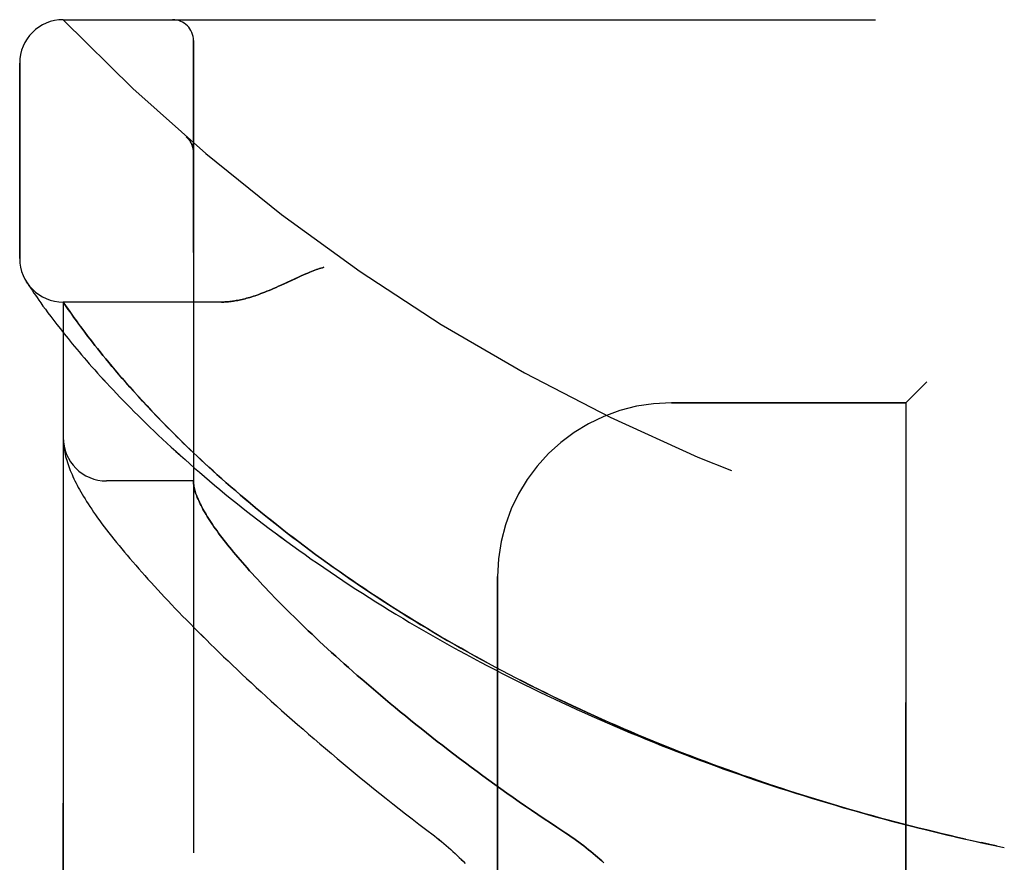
# Model space of a CAD drawing. Header units: inches. Extents: x 0 to 212, y 0 to 138.
# Tile 107 of 256: x 23.15 to 24.57, y 76.05 to 77.27. Entities that reach past the tile are written whole.
import ezdxf

# ---------------------------------------------------------------- set-up
doc = ezdxf.new("R2010")
doc.units = ezdxf.units.IN
doc.header["$LTSCALE"] = 11.6875
doc.header["$MEASUREMENT"] = 0
doc.linetypes.add('HIDDEN', pattern=[0.2, 0.1, -0.1])
doc.layers.add('LEFTHAND_DOOR_ASSEMBLY', color=7, linetype='CONTINUOUS')
doc.layers.add('RIGHTHAND_DOOR_ASSEMBLY', color=7, linetype='CONTINUOUS')

msp = doc.modelspace()

# ---------------------------------------------------------------- linework, layer by layer
at = {"layer": 'LEFTHAND_DOOR_ASSEMBLY', "color": 8, "linetype": 'HIDDEN'}
for p, q in [((23.2132, 77.2659), (25.2769, 77.2659)), ((23.4007, 74.5934), (23.4007, 77.2359)), ((23.1507, 76.9222), (23.1507, 77.2034)), ((23.3906, 77.0971), (23.3904, 77.0972)), ((23.4007, 77.0746), (23.4007, 77.0792)), ((23.1617, 76.8866), (23.1604, 76.8886)), ((23.1604, 76.8886), (23.1607, 76.8882)), ((23.1607, 76.8881), (23.1608, 76.888)), ((23.1617, 76.8866), (23.1637, 76.8836)), ((23.1637, 76.8836), (23.1661, 76.88)), ((23.1661, 76.88), (23.1684, 76.8765)), ((23.1684, 76.8765), (23.1712, 76.8724)), ((23.1712, 76.8724), (23.1733, 76.8694)), ((23.1733, 76.8694), (23.1757, 76.866)), ((23.1757, 76.866), (23.1783, 76.8623)), ((23.1783, 76.8623), (23.1811, 76.8583)), ((23.1811, 76.8583), (23.1842, 76.8539)), ((23.1842, 76.8539), (23.1876, 76.8493)), ((23.1876, 76.8493), (23.1913, 76.8443)), ((23.2132, 74.9697), (23.2132, 76.8597)), ((23.4412, 76.8597), (23.2132, 76.8597)), ((23.2255, 76.842), (23.2226, 76.8461)), ((23.1913, 76.8443), (23.1953, 76.8389)), ((23.1953, 76.8389), (23.1996, 76.8333)), ((23.1996, 76.8333), (23.2042, 76.8272)), ((23.2287, 76.8375), (23.2255, 76.842)), ((23.2322, 76.8327), (23.2287, 76.8375)), ((23.2359, 76.8276), (23.2322, 76.8327)), ((23.2042, 76.8272), (23.2092, 76.8209)), ((23.2092, 76.8209), (23.2145, 76.8141)), ((23.2399, 76.8221), (23.2359, 76.8276)), ((23.2442, 76.8164), (23.2399, 76.8221)), ((23.2145, 76.8141), (23.2202, 76.8071)), ((23.2202, 76.8071), (23.2263, 76.7996)), ((23.2488, 76.8103), (23.2442, 76.8164)), ((23.2521, 76.8061), (23.2488, 76.8103)), ((23.2555, 76.8017), (23.2521, 76.8061)), ((23.2263, 76.7996), (23.2327, 76.7919)), ((23.259, 76.7972), (23.2555, 76.8017)), ((23.2626, 76.7926), (23.259, 76.7972)), ((23.2665, 76.7878), (23.2626, 76.7926)), ((23.2704, 76.7829), (23.2665, 76.7878)), ((23.2746, 76.7778), (23.2704, 76.7829)), ((23.2789, 76.7725), (23.2746, 76.7778)), ((23.2834, 76.7671), (23.2789, 76.7725)), ((23.2881, 76.7615), (23.2834, 76.7671)), ((23.293, 76.7558), (23.2881, 76.7615)), ((23.2982, 76.7498), (23.293, 76.7558)), ((23.3035, 76.7437), (23.2982, 76.7498)), ((23.3091, 76.7373), (23.3035, 76.7437)), ((23.3149, 76.7308), (23.3091, 76.7373)), ((24.4557, 76.7447), (24.4257, 76.7147)), ((23.321, 76.7241), (23.3149, 76.7308)), ((23.3273, 76.7172), (23.321, 76.7241)), ((23.334, 76.71), (23.3273, 76.7172)), ((23.341, 76.7026), (23.334, 76.71)), ((24.0882, 76.7147), (24.4257, 76.7147)), ((24.4257, 75.1147), (24.4257, 76.7147)), ((23.3483, 76.6949), (23.341, 76.7026)), ((23.3559, 76.687), (23.3483, 76.6949)), ((23.3639, 76.6788), (23.3559, 76.687)), ((23.2133, 76.6589), (23.2134, 76.6582)), ((23.2134, 76.6582), (23.2134, 76.6575)), ((23.2134, 76.6575), (23.2135, 76.6568)), ((23.2135, 76.6568), (23.2136, 76.6561)), ((23.2136, 76.6561), (23.2136, 76.6554)), ((23.2136, 76.6554), (23.2137, 76.6548)), ((23.2137, 76.6548), (23.2138, 76.6541)), ((23.2139, 76.653), (23.214, 76.6523)), ((23.214, 76.6523), (23.2141, 76.6512)), ((23.4007, 76.6022), (23.2757, 76.6022)), ((23.8382, 75.3647), (23.8382, 76.4647)), ((24.5209, 76.0847), (24.5338, 76.0818)), ((24.5325, 76.0821), (24.5441, 76.0796)), ((24.5449, 76.0794), (24.5338, 76.0818)), ((24.556, 76.077), (24.5441, 76.0796)), ((24.5557, 76.0771), (24.5672, 76.0747))]:
    msp.add_line(p, q, dxfattribs=at)
for points in [[(23.3945, 77.0929), (23.3943, 77.0931), (23.3941, 77.0933), (23.3939, 77.0936), (23.3938, 77.0938), (23.3936, 77.094), (23.3934, 77.0943), (23.3932, 77.0945), (23.393, 77.0947), (23.3928, 77.0949), (23.3926, 77.0951), (23.3924, 77.0953), (23.3922, 77.0956), (23.392, 77.0958), (23.3917, 77.096), (23.3915, 77.0962), (23.3913, 77.0964), (23.3911, 77.0966), (23.3908, 77.0968), (23.3906, 77.097), (23.3904, 77.0972)], [(23.3945, 77.0929), (23.3948, 77.0924), (23.3952, 77.0919), (23.3955, 77.0914), (23.3959, 77.0909), (23.3962, 77.0904), (23.3965, 77.0899), (23.3968, 77.0894), (23.3971, 77.0889), (23.3974, 77.0883), (23.3976, 77.0878), (23.3979, 77.0872), (23.3982, 77.0867), (23.3984, 77.0861), (23.3986, 77.0855)], [(23.3986, 77.0855), (23.3988, 77.085), (23.3991, 77.0844), (23.3992, 77.0838), (23.3994, 77.0832), (23.3996, 77.0826), (23.3998, 77.082), (23.3999, 77.0814), (23.4, 77.0808), (23.4002, 77.0802), (23.4003, 77.0796), (23.4004, 77.079), (23.4005, 77.0784), (23.4005, 77.0777), (23.4006, 77.0771), (23.4006, 77.0765), (23.4007, 77.0759), (23.4007, 77.0752), (23.4007, 77.0748)], [(23.5882, 76.9097), (23.5861, 76.9091), (23.5841, 76.9085), (23.582, 76.9078), (23.5798, 76.9071), (23.5776, 76.9063), (23.5754, 76.9055), (23.573, 76.9046), (23.5705, 76.9036), (23.5679, 76.9026), (23.5651, 76.9014), (23.5621, 76.9001), (23.5589, 76.8987), (23.5555, 76.8972), (23.5519, 76.8955), (23.5351, 76.8878)], [(23.5351, 76.8878), (23.527, 76.884), (23.5232, 76.8823), (23.5195, 76.8807), (23.516, 76.8791), (23.5127, 76.8777), (23.5094, 76.8763), (23.5063, 76.8751), (23.5033, 76.8739), (23.5004, 76.8727), (23.4975, 76.8717), (23.4947, 76.8706), (23.4921, 76.8697), (23.4894, 76.8688), (23.4869, 76.868), (23.4844, 76.8672), (23.4819, 76.8664), (23.4796, 76.8657), (23.4772, 76.8651), (23.475, 76.8645), (23.4728, 76.8639), (23.4706, 76.8634), (23.4685, 76.8629), (23.4664, 76.8625), (23.4643, 76.8621), (23.4623, 76.8617), (23.4604, 76.8613), (23.4585, 76.861), (23.4566, 76.8608), (23.4547, 76.8605), (23.4529, 76.8603), (23.4511, 76.8601), (23.4494, 76.86), (23.4477, 76.8599), (23.446, 76.8598), (23.4444, 76.8597), (23.4428, 76.8597), (23.4412, 76.8597)], [(23.2226, 76.8461), (23.2192, 76.8508), (23.2185, 76.8519), (23.2132, 76.8597)], [(23.2327, 76.7919), (23.2361, 76.7879), (23.2396, 76.7838), (23.2432, 76.7796), (23.2469, 76.7753), (23.2507, 76.7709), (23.2546, 76.7665), (23.2586, 76.762), (23.2627, 76.7574), (23.267, 76.7527), (23.2713, 76.748), (23.2758, 76.7431), (23.2803, 76.7382), (23.285, 76.7332), (23.2898, 76.7282), (23.2947, 76.723), (23.2997, 76.7178), (23.3048, 76.7126), (23.3101, 76.7073), (23.3154, 76.7019), (23.3209, 76.6964), (23.3265, 76.6909), (23.3322, 76.6853), (23.338, 76.6797), (23.3439, 76.674), (23.35, 76.6683), (23.3561, 76.6625), (23.3624, 76.6566), (23.3687, 76.6508), (23.3752, 76.6449), (23.3818, 76.6389), (23.3885, 76.6329), (23.3953, 76.6269), (23.4023, 76.6208), (23.4093, 76.6147), (23.4164, 76.6086), (23.4237, 76.6024), (23.431, 76.5963), (23.4384, 76.5901), (23.446, 76.5838), (23.4536, 76.5776), (23.4614, 76.5714), (23.4692, 76.5651), (23.4771, 76.5589), (23.4851, 76.5526), (23.4932, 76.5463), (23.5014, 76.5401), (23.5097, 76.5338), (23.5181, 76.5275), (23.5265, 76.5212), (23.5351, 76.515), (23.5437, 76.5087), (23.5524, 76.5024), (23.5612, 76.4962), (23.5701, 76.4899), (23.5791, 76.4837), (23.5881, 76.4775), (23.5972, 76.4713), (23.6064, 76.4651), (23.6156, 76.459), (23.6249, 76.4528), (23.6343, 76.4467), (23.6438, 76.4406), (23.6533, 76.4346), (23.6629, 76.4285), (23.6725, 76.4225), (23.6822, 76.4165), (23.692, 76.4106), (23.7018, 76.4046), (23.7117, 76.3987), (23.7216, 76.3929), (23.7316, 76.387), (23.7417, 76.3812), (23.7518, 76.3755), (23.7619, 76.3698), (23.7721, 76.3641), (23.7824, 76.3584), (23.7927, 76.3528), (23.803, 76.3472), (23.8134, 76.3417), (23.8238, 76.3362), (23.8343, 76.3307), (23.8448, 76.3253), (23.8554, 76.3199), (23.866, 76.3146), (23.8766, 76.3093), (23.8873, 76.3041), (23.898, 76.2989), (23.9088, 76.2937), (23.9196, 76.2886), (23.9304, 76.2835), (23.9412, 76.2785), (23.9521, 76.2735), (23.963, 76.2686), (23.974, 76.2637), (23.9849, 76.2588), (23.9959, 76.254), (24.007, 76.2493), (24.018, 76.2446), (24.0291, 76.2399), (24.0402, 76.2353), (24.0513, 76.2307), (24.0625, 76.2262), (24.0737, 76.2217), (24.0849, 76.2173), (24.0961, 76.2129), (24.1074, 76.2086), (24.1186, 76.2043), (24.1299, 76.2001), (24.1412, 76.1959), (24.1525, 76.1918), (24.1639, 76.1877), (24.1752, 76.1836), (24.1866, 76.1797), (24.198, 76.1757), (24.2094, 76.1718), (24.2208, 76.168), (24.2322, 76.1642), (24.2437, 76.1604), (24.2551, 76.1567), (24.2666, 76.153), (24.2781, 76.1494), (24.2896, 76.1459), (24.3011, 76.1424), (24.3126, 76.1389), (24.3241, 76.1355), (24.3356, 76.1321), (24.3472, 76.1288), (24.3587, 76.1255), (24.3703, 76.1223), (24.3818, 76.1191), (24.3934, 76.116), (24.405, 76.1129), (24.4165, 76.1099), (24.4281, 76.1069), (24.4397, 76.1039), (24.4513, 76.101), (24.4629, 76.0982), (24.4745, 76.0954), (24.4861, 76.0926), (24.4977, 76.0899), (24.5093, 76.0873), (24.5227, 76.0843)], [(24.5115, 76.0868), (24.5004, 76.0893), (24.4893, 76.0919), (24.4782, 76.0946), (24.467, 76.0972), (24.4559, 76.1), (24.4448, 76.1027), (24.4337, 76.1055), (24.4226, 76.1084), (24.4115, 76.1113), (24.4004, 76.1142), (24.3893, 76.1172), (24.3783, 76.1203), (24.3672, 76.1233), (24.3561, 76.1264), (24.3451, 76.1296), (24.334, 76.1328), (24.323, 76.1361), (24.312, 76.1394), (24.3009, 76.1427), (24.2899, 76.1461), (24.2789, 76.1495), (24.2679, 76.153), (24.257, 76.1565), (24.246, 76.1601), (24.2351, 76.1637), (24.2241, 76.1674), (24.2132, 76.1711), (24.2023, 76.1748), (24.1914, 76.1786), (24.1805, 76.1825), (24.1697, 76.1864), (24.1588, 76.1903), (24.148, 76.1943), (24.1372, 76.1983), (24.1264, 76.2024), (24.1157, 76.2065), (24.1049, 76.2106), (24.0942, 76.2148), (24.0835, 76.2191), (24.0728, 76.2234), (24.0621, 76.2277), (24.0515, 76.2321), (24.0409, 76.2365), (24.0303, 76.241), (24.0198, 76.2455), (24.0092, 76.2501), (23.9987, 76.2547), (23.9882, 76.2594), (23.9778, 76.2641), (23.9673, 76.2688), (23.957, 76.2736), (23.9466, 76.2784), (23.9363, 76.2833), (23.926, 76.2882), (23.9157, 76.2932), (23.9055, 76.2982), (23.8953, 76.3032), (23.8851, 76.3083), (23.875, 76.3135), (23.8649, 76.3186), (23.8548, 76.3239), (23.8448, 76.3291), (23.8349, 76.3344), (23.8249, 76.3397), (23.815, 76.3451), (23.8052, 76.3505), (23.7954, 76.356), (23.7857, 76.3615), (23.776, 76.367), (23.7663, 76.3725), (23.7567, 76.3781), (23.7471, 76.3838), (23.7376, 76.3894), (23.7282, 76.3951), (23.7188, 76.4009), (23.7094, 76.4066), (23.7001, 76.4124), (23.6909, 76.4183), (23.6817, 76.4241), (23.6726, 76.43), (23.6636, 76.4359), (23.6546, 76.4418), (23.6457, 76.4478), (23.6368, 76.4538), (23.628, 76.4598), (23.6193, 76.4658), (23.6106, 76.4718), (23.602, 76.4779), (23.5935, 76.484), (23.5851, 76.49), (23.5767, 76.4961), (23.5684, 76.5023), (23.5602, 76.5084), (23.5521, 76.5145), (23.5441, 76.5207), (23.5361, 76.5268), (23.5282, 76.5329), (23.5204, 76.5391), (23.5127, 76.5452), (23.5051, 76.5513), (23.4976, 76.5575), (23.4901, 76.5636), (23.4828, 76.5697), (23.4755, 76.5758), (23.4684, 76.5818), (23.4614, 76.5878), (23.4545, 76.5938), (23.4478, 76.5997), (23.4413, 76.6055), (23.4349, 76.6111), (23.4288, 76.6167), (23.4228, 76.6221), (23.4171, 76.6274), (23.4115, 76.6326), (23.4061, 76.6377), (23.4009, 76.6426), (23.3958, 76.6475), (23.3908, 76.6522), (23.386, 76.6568), (23.3814, 76.6614), (23.3768, 76.6659), (23.3724, 76.6703), (23.3681, 76.6746), (23.3639, 76.6788)], [(23.2132, 76.6636), (23.2132, 76.6632), (23.2132, 76.6629), (23.2132, 76.6625), (23.2132, 76.6621), (23.2132, 76.6618), (23.2132, 76.6614), (23.2132, 76.661), (23.2132, 76.6606), (23.2133, 76.6603), (23.2133, 76.6599), (23.2133, 76.6596), (23.2133, 76.6589)], [(23.2138, 76.6541), (23.2138, 76.6537), (23.2139, 76.653)], [(23.2141, 76.6512), (23.2145, 76.6486), (23.215, 76.646), (23.2155, 76.6432), (23.2161, 76.6404), (23.2168, 76.6376), (23.2175, 76.6347), (23.2184, 76.6319), (23.2193, 76.629), (23.2202, 76.6261), (23.2212, 76.6232), (23.2223, 76.6202), (23.2235, 76.6173), (23.2247, 76.6143), (23.226, 76.6114), (23.2273, 76.6084), (23.2287, 76.6054), (23.2302, 76.6023), (23.2317, 76.5992), (23.2333, 76.5961), (23.235, 76.5929), (23.2368, 76.5897), (23.2387, 76.5865), (23.2406, 76.5831), (23.2426, 76.5797), (23.2447, 76.5763), (23.247, 76.5727), (23.2493, 76.5691), (23.2517, 76.5653), (23.2543, 76.5615), (23.257, 76.5575), (23.2598, 76.5535), (23.2628, 76.5493), (23.2659, 76.545), (23.269, 76.5407), (23.2723, 76.5363), (23.2757, 76.5318), (23.2791, 76.5274), (23.2827, 76.5228), (23.2862, 76.5183), (23.2899, 76.5138), (23.2936, 76.5092), (23.2974, 76.5046), (23.3013, 76.4999), (23.3052, 76.4952), (23.3093, 76.4904), (23.3134, 76.4856), (23.3176, 76.4808), (23.3219, 76.4759), (23.3262, 76.471), (23.3307, 76.466), (23.3352, 76.461), (23.3398, 76.4559), (23.3445, 76.4507), (23.3492, 76.4456), (23.3541, 76.4403), (23.3591, 76.435), (23.3641, 76.4297), (23.3692, 76.4243), (23.3744, 76.4189), (23.3797, 76.4134), (23.3851, 76.4078), (23.3906, 76.4022), (23.3962, 76.3966), (23.4018, 76.3908), (23.4076, 76.3851), (23.4135, 76.3792), (23.4194, 76.3734), (23.4254, 76.3674), (23.4316, 76.3614), (23.4378, 76.3554), (23.4441, 76.3493), (23.4505, 76.3432), (23.457, 76.337), (23.4636, 76.3307), (23.4704, 76.3244), (23.4772, 76.318), (23.4841, 76.3116), (23.491, 76.3052), (23.4981, 76.2987), (23.5053, 76.2921), (23.5126, 76.2855), (23.52, 76.2788), (23.5275, 76.2721), (23.5351, 76.2654), (23.5427, 76.2586), (23.5505, 76.2517), (23.5584, 76.2449), (23.5663, 76.2379), (23.5744, 76.231), (23.5825, 76.224), (23.5908, 76.217), (23.5991, 76.2099), (23.6075, 76.2028), (23.616, 76.1957), (23.6246, 76.1885), (23.6333, 76.1813), (23.6421, 76.1741), (23.651, 76.1669), (23.6599, 76.1597), (23.669, 76.1524), (23.6781, 76.1451), (23.6873, 76.1378), (23.6966, 76.1305), (23.7059, 76.1232), (23.7153, 76.1159), (23.7248, 76.1086), (23.7344, 76.1013)], [(23.4007, 76.6012), (23.4007, 76.6009), (23.4007, 76.6006), (23.4007, 76.6003), (23.4007, 76.5999), (23.4007, 76.5995), (23.4008, 76.5991), (23.4008, 76.5986), (23.4009, 76.5981)], [(23.4009, 76.5981), (23.4011, 76.5964), (23.4014, 76.5946), (23.4017, 76.5927), (23.4021, 76.5908), (23.4026, 76.5889), (23.4032, 76.5869), (23.4038, 76.5848), (23.4046, 76.5827), (23.4054, 76.5806), (23.4062, 76.5784), (23.4072, 76.5762), (23.4082, 76.5739), (23.4092, 76.5715), (23.4104, 76.5691), (23.4116, 76.5667), (23.413, 76.5642), (23.4143, 76.5617), (23.4158, 76.5591), (23.4173, 76.5564), (23.4189, 76.5537), (23.4206, 76.551), (23.4224, 76.5482), (23.4242, 76.5453), (23.4262, 76.5424), (23.4282, 76.5394), (23.4302, 76.5364), (23.4324, 76.5334), (23.4346, 76.5302), (23.4369, 76.5271), (23.4393, 76.5238), (23.4418, 76.5206), (23.4444, 76.5172), (23.447, 76.5138), (23.4497, 76.5104), (23.4525, 76.5069), (23.4554, 76.5034), (23.4584, 76.4997), (23.4614, 76.4961), (23.4645, 76.4924), (23.4678, 76.4886), (23.4711, 76.4848), (23.4744, 76.4809), (23.4779, 76.477), (23.4815, 76.473), (23.4851, 76.4689), (23.4888, 76.4648), (23.4926, 76.4607), (23.4965, 76.4565), (23.5005, 76.4522), (23.5046, 76.4479), (23.5088, 76.4435), (23.513, 76.4391), (23.5174, 76.4346), (23.5218, 76.4301), (23.5263, 76.4255), (23.531, 76.4208), (23.5357, 76.4161), (23.5405, 76.4113), (23.5454, 76.4065), (23.5504, 76.4017), (23.5554, 76.3967), (23.5606, 76.3918), (23.5659, 76.3867), (23.5712, 76.3817), (23.5767, 76.3765), (23.5822, 76.3713), (23.5879, 76.3661), (23.5936, 76.3608), (23.5994, 76.3555), (23.6054, 76.3501), (23.6114, 76.3447), (23.6175, 76.3392), (23.6237, 76.3337), (23.63, 76.3281), (23.6364, 76.3225), (23.6429, 76.3168), (23.6495, 76.3111), (23.6562, 76.3054), (23.6629, 76.2996), (23.6698, 76.2938), (23.6768, 76.2879), (23.6838, 76.282), (23.691, 76.2761), (23.6982, 76.2701), (23.7056, 76.2641), (23.713, 76.2581), (23.7205, 76.252), (23.7281, 76.2459), (23.7358, 76.2398), (23.7435, 76.2337), (23.7514, 76.2275), (23.7593, 76.2214), (23.7673, 76.2152), (23.7754, 76.209), (23.7836, 76.2028), (23.7919, 76.1966), (23.8002, 76.1903), (23.8086, 76.1841), (23.8171, 76.1779), (23.8256, 76.1716), (23.8342, 76.1654), (23.8429, 76.1592), (23.8516, 76.153), (23.8604, 76.1468), (23.8693, 76.1406), (23.8782, 76.1345), (23.8871, 76.1283), (23.8961, 76.1222), (23.9051, 76.1162), (23.9142, 76.1101), (23.9233, 76.1041)], [(23.7344, 76.1013), (23.7473, 76.0915), (23.7508, 76.0888), (23.7543, 76.086), (23.7577, 76.0833), (23.761, 76.0805), (23.7643, 76.0777), (23.7676, 76.0749), (23.7708, 76.072), (23.774, 76.0692), (23.7771, 76.0663), (23.7801, 76.0635), (23.7831, 76.0606), (23.7861, 76.0577), (23.7889, 76.0549), (23.7917, 76.052)], [(23.9233, 76.1041), (23.9364, 76.0955), (23.9403, 76.0929), (23.9441, 76.0903), (23.9479, 76.0877), (23.9516, 76.085), (23.9552, 76.0824), (23.9588, 76.0797), (23.9623, 76.077), (23.9658, 76.0743), (23.9692, 76.0716), (23.9725, 76.0689), (23.9758, 76.0662), (23.979, 76.0635), (23.9821, 76.0607), (23.9851, 76.058), (23.9881, 76.0554), (23.991, 76.0527)]]:
    msp.add_lwpolyline(points, dxfattribs=at)
for centre, radius, start, end in [((23.2132, 77.2034), 0.0625, 90, 180), ((25.2132, 79.1898), 2.7751, 223.8884, 270), ((23.3707, 77.2359), 0.03, 0, 90), ((23.2132, 76.9222), 0.0625, 180, 270), ((24.0882, 76.4647), 0.25, 90, 180), ((23.2757, 76.6647), 0.0625, 180, 270)]:
    msp.add_arc(centre, radius, start, end, dxfattribs=at)
at = {"layer": 'RIGHTHAND_DOOR_ASSEMBLY', "color": 8, "linetype": 'HIDDEN'}
for p, q in [((23.2132, 77.2659), (25.2769, 77.2659)), ((23.4007, 77.2359), (23.4007, 74.5934)), ((23.1507, 77.2034), (23.1507, 76.9222)), ((23.3906, 77.0971), (23.3904, 77.0972)), ((23.4007, 77.0746), (23.4007, 77.0792)), ((23.1617, 76.8866), (23.1637, 76.8836)), ((23.1637, 76.8836), (23.1661, 76.88)), ((23.1661, 76.88), (23.1684, 76.8765)), ((23.1684, 76.8765), (23.1712, 76.8724)), ((23.1712, 76.8724), (23.1733, 76.8694)), ((23.1733, 76.8694), (23.1757, 76.866)), ((23.1757, 76.866), (23.1783, 76.8623)), ((23.1783, 76.8623), (23.1811, 76.8583)), ((23.1811, 76.8583), (23.1842, 76.8539)), ((23.1842, 76.8539), (23.1876, 76.8493)), ((23.1876, 76.8493), (23.1913, 76.8443)), ((23.2132, 76.8597), (23.2132, 74.9697)), ((23.4412, 76.8597), (23.2132, 76.8597)), ((23.2167, 76.8545), (23.2193, 76.8508)), ((23.2193, 76.8508), (23.2226, 76.8461)), ((23.2226, 76.8461), (23.2255, 76.8419)), ((23.1913, 76.8443), (23.1953, 76.8389)), ((23.1953, 76.8389), (23.1996, 76.8332)), ((23.1996, 76.8332), (23.2042, 76.8272)), ((23.2255, 76.8419), (23.2287, 76.8374)), ((23.2287, 76.8374), (23.2322, 76.8327)), ((23.2322, 76.8327), (23.2359, 76.8275)), ((23.2042, 76.8272), (23.2092, 76.8209)), ((23.2092, 76.8209), (23.2145, 76.8141)), ((23.2359, 76.8275), (23.2399, 76.8221)), ((23.2399, 76.8221), (23.2442, 76.8164)), ((23.2145, 76.8141), (23.2202, 76.8071)), ((23.2202, 76.8071), (23.2263, 76.7996)), ((23.2442, 76.8164), (23.2488, 76.8103)), ((23.2488, 76.8103), (23.2521, 76.8061)), ((23.2521, 76.8061), (23.2555, 76.8017)), ((23.2263, 76.7996), (23.2327, 76.7919)), ((23.2555, 76.8017), (23.259, 76.7973)), ((23.259, 76.7973), (23.2626, 76.7926)), ((23.2626, 76.7926), (23.2664, 76.7878)), ((23.2664, 76.7878), (23.2704, 76.7829)), ((23.2704, 76.7829), (23.2746, 76.7778)), ((23.2746, 76.7778), (23.2789, 76.7726)), ((23.2789, 76.7726), (23.2834, 76.7672)), ((23.2834, 76.7672), (23.2881, 76.7616)), ((23.2881, 76.7616), (23.293, 76.7558)), ((23.293, 76.7558), (23.2981, 76.7499)), ((23.2981, 76.7499), (23.3034, 76.7438)), ((23.3034, 76.7438), (23.309, 76.7375)), ((23.309, 76.7375), (23.3148, 76.731)), ((24.4257, 76.7147), (24.4557, 76.7447)), ((23.3148, 76.731), (23.3209, 76.7242)), ((23.3209, 76.7242), (23.3272, 76.7173)), ((23.3272, 76.7173), (23.3339, 76.7101)), ((23.3339, 76.7101), (23.3408, 76.7027)), ((24.4257, 76.7147), (24.0882, 76.7147)), ((24.4257, 76.7147), (24.4257, 75.1147)), ((23.3408, 76.7027), (23.3481, 76.6951)), ((23.3481, 76.6951), (23.3557, 76.6872)), ((23.3557, 76.6872), (23.3637, 76.679)), ((23.2134, 76.6582), (23.2134, 76.6575)), ((23.2134, 76.6575), (23.2135, 76.6568)), ((23.2135, 76.6568), (23.2136, 76.6561)), ((23.2136, 76.6561), (23.2136, 76.6554)), ((23.2136, 76.6554), (23.2137, 76.6548)), ((23.2137, 76.6548), (23.2138, 76.6541)), ((23.2139, 76.653), (23.214, 76.6523)), ((23.214, 76.6523), (23.2141, 76.6512)), ((23.4007, 76.6022), (23.2757, 76.6022)), ((23.8382, 76.4647), (23.8382, 75.3647)), ((24.5441, 76.0796), (24.556, 76.077)), ((24.5557, 76.0771), (24.5672, 76.0747))]:
    msp.add_line(p, q, dxfattribs=at)
for points in [[(23.3904, 77.0972), (23.3906, 77.097), (23.3908, 77.0968), (23.3911, 77.0966), (23.3913, 77.0964), (23.3915, 77.0962), (23.3917, 77.096), (23.392, 77.0958), (23.3922, 77.0956), (23.3924, 77.0954), (23.3926, 77.0951), (23.3928, 77.0949), (23.393, 77.0947), (23.3932, 77.0945), (23.3934, 77.0943), (23.3936, 77.094), (23.3937, 77.0938), (23.3939, 77.0936), (23.3941, 77.0934), (23.3943, 77.0931), (23.3945, 77.0929)], [(23.3987, 77.0854), (23.3984, 77.086), (23.3982, 77.0866), (23.3979, 77.0871), (23.3977, 77.0877), (23.3974, 77.0883), (23.3971, 77.0888), (23.3968, 77.0893), (23.3965, 77.0899), (23.3962, 77.0904), (23.3959, 77.0909), (23.3955, 77.0914), (23.3952, 77.0919), (23.3948, 77.0924), (23.3945, 77.0929)], [(23.4007, 77.0748), (23.4007, 77.0752), (23.4007, 77.0759), (23.4006, 77.0765), (23.4006, 77.0771), (23.4005, 77.0777), (23.4005, 77.0783), (23.4004, 77.0789), (23.4003, 77.0795), (23.4002, 77.0801), (23.4001, 77.0807), (23.3999, 77.0813), (23.3998, 77.0819), (23.3996, 77.0825), (23.3995, 77.0831), (23.3993, 77.0837), (23.3991, 77.0843), (23.3989, 77.0848), (23.3987, 77.0854)], [(23.548, 76.8937), (23.5519, 76.8955), (23.5555, 76.8972), (23.5589, 76.8987), (23.5621, 76.9001), (23.5651, 76.9014), (23.5679, 76.9026), (23.5705, 76.9036), (23.573, 76.9046), (23.5754, 76.9055), (23.5776, 76.9063), (23.5798, 76.9071), (23.582, 76.9078), (23.5841, 76.9085), (23.5861, 76.9091), (23.5882, 76.9097)], [(23.1607, 76.8882), (23.1607, 76.8881), (23.1617, 76.8866)], [(23.4412, 76.8597), (23.4428, 76.8597), (23.4444, 76.8597), (23.446, 76.8598), (23.4477, 76.8599), (23.4494, 76.86), (23.4511, 76.8601), (23.4529, 76.8603), (23.4547, 76.8605), (23.4566, 76.8608), (23.4585, 76.861), (23.4604, 76.8613), (23.4623, 76.8617), (23.4643, 76.8621), (23.4664, 76.8625), (23.4685, 76.8629), (23.4706, 76.8634), (23.4728, 76.8639), (23.475, 76.8645), (23.4772, 76.8651), (23.4796, 76.8657), (23.4819, 76.8664), (23.4844, 76.8672), (23.4869, 76.868), (23.4894, 76.8688), (23.492, 76.8697), (23.4947, 76.8706), (23.4975, 76.8717), (23.5004, 76.8727), (23.5033, 76.8739), (23.5063, 76.8751), (23.5094, 76.8763), (23.5127, 76.8777), (23.516, 76.8791), (23.5195, 76.8807), (23.5232, 76.8823), (23.527, 76.884), (23.531, 76.8858), (23.548, 76.8937)], [(23.2132, 76.8597), (23.2132, 76.8596), (23.2167, 76.8545)], [(23.2327, 76.7919), (23.2361, 76.7878), (23.2396, 76.7837), (23.2432, 76.7796), (23.2469, 76.7753), (23.2507, 76.7709), (23.2546, 76.7665), (23.2586, 76.762), (23.2627, 76.7574), (23.267, 76.7527), (23.2713, 76.7479), (23.2758, 76.7431), (23.2803, 76.7382), (23.285, 76.7332), (23.2898, 76.7282), (23.2947, 76.723), (23.2997, 76.7178), (23.3048, 76.7126), (23.3101, 76.7072), (23.3154, 76.7019), (23.3209, 76.6964), (23.3265, 76.6909), (23.3322, 76.6853), (23.338, 76.6797), (23.3439, 76.674), (23.35, 76.6683), (23.3561, 76.6625), (23.3624, 76.6566), (23.3688, 76.6508), (23.3752, 76.6448), (23.3818, 76.6389), (23.3885, 76.6329), (23.3954, 76.6269), (23.4023, 76.6208), (23.4093, 76.6147), (23.4164, 76.6086), (23.4237, 76.6024), (23.431, 76.5962), (23.4385, 76.5901), (23.446, 76.5838), (23.4536, 76.5776), (23.4614, 76.5714), (23.4692, 76.5651), (23.4771, 76.5589), (23.4851, 76.5526), (23.4932, 76.5463), (23.5014, 76.5401), (23.5097, 76.5338), (23.5181, 76.5275), (23.5266, 76.5212), (23.5351, 76.5149), (23.5437, 76.5087), (23.5524, 76.5024), (23.5612, 76.4962), (23.5701, 76.4899), (23.5791, 76.4837), (23.5881, 76.4775), (23.5972, 76.4713), (23.6064, 76.4651), (23.6156, 76.459), (23.6249, 76.4528), (23.6343, 76.4467), (23.6438, 76.4406), (23.6533, 76.4346), (23.6629, 76.4285), (23.6725, 76.4225), (23.6822, 76.4165), (23.692, 76.4106), (23.7018, 76.4046), (23.7117, 76.3987), (23.7216, 76.3929), (23.7316, 76.387), (23.7417, 76.3812), (23.7518, 76.3755), (23.7619, 76.3697), (23.7721, 76.3641), (23.7824, 76.3584), (23.7927, 76.3528), (23.803, 76.3472), (23.8134, 76.3417), (23.8238, 76.3362), (23.8343, 76.3307), (23.8448, 76.3253), (23.8554, 76.3199), (23.866, 76.3146), (23.8766, 76.3093), (23.8873, 76.3041), (23.898, 76.2988), (23.9088, 76.2937), (23.9196, 76.2886), (23.9304, 76.2835), (23.9412, 76.2785), (23.9521, 76.2735), (23.963, 76.2686), (23.974, 76.2637), (23.9849, 76.2588), (23.9959, 76.254), (24.007, 76.2493), (24.018, 76.2446), (24.0291, 76.2399), (24.0402, 76.2353), (24.0514, 76.2307), (24.0625, 76.2262), (24.0737, 76.2217), (24.0849, 76.2173), (24.0961, 76.2129), (24.1074, 76.2086), (24.1186, 76.2043), (24.1299, 76.2001), (24.1412, 76.1959), (24.1525, 76.1918), (24.1639, 76.1877), (24.1752, 76.1836), (24.1866, 76.1796), (24.198, 76.1757), (24.2094, 76.1718), (24.2208, 76.168), (24.2322, 76.1642), (24.2437, 76.1604), (24.2551, 76.1567), (24.2666, 76.153), (24.2781, 76.1494), (24.2896, 76.1459), (24.3011, 76.1424), (24.3126, 76.1389), (24.3241, 76.1355), (24.3357, 76.1321), (24.3472, 76.1288), (24.3587, 76.1255), (24.3703, 76.1223), (24.3818, 76.1191), (24.3934, 76.116), (24.405, 76.1129), (24.4166, 76.1099), (24.4281, 76.1069), (24.4397, 76.1039), (24.4513, 76.101), (24.4629, 76.0982), (24.4745, 76.0954), (24.4861, 76.0926), (24.4977, 76.0899), (24.5093, 76.0873), (24.5226, 76.0843)], [(23.3637, 76.679), (23.3679, 76.6748), (23.3722, 76.6705), (23.3766, 76.6661), (23.3811, 76.6617), (23.3858, 76.6571), (23.3906, 76.6525), (23.3955, 76.6477), (23.4005, 76.6429), (23.4058, 76.638), (23.4112, 76.6329), (23.4167, 76.6278), (23.4225, 76.6225), (23.4284, 76.617), (23.4345, 76.6115), (23.4409, 76.6058), (23.4474, 76.6001), (23.4541, 76.5942), (23.4609, 76.5883), (23.4679, 76.5823), (23.475, 76.5762), (23.4823, 76.5701), (23.4896, 76.564), (23.4971, 76.5579), (23.5046, 76.5517), (23.5122, 76.5456), (23.5199, 76.5395), (23.5277, 76.5333), (23.5356, 76.5272), (23.5435, 76.521), (23.5516, 76.5149), (23.5597, 76.5088), (23.5679, 76.5026), (23.5762, 76.4965), (23.5846, 76.4904), (23.593, 76.4843), (23.6015, 76.4783), (23.6101, 76.4722), (23.6188, 76.4661), (23.6275, 76.4601), (23.6363, 76.4541), (23.6452, 76.4481), (23.6541, 76.4422), (23.6631, 76.4362), (23.6721, 76.4303), (23.6812, 76.4244), (23.6904, 76.4186), (23.6997, 76.4127), (23.7089, 76.4069), (23.7183, 76.4012), (23.7277, 76.3954), (23.7372, 76.3897), (23.7467, 76.3841), (23.7562, 76.3784), (23.7658, 76.3728), (23.7755, 76.3672), (23.7852, 76.3617), (23.795, 76.3562), (23.8048, 76.3508), (23.8146, 76.3454), (23.8245, 76.34), (23.8344, 76.3346), (23.8444, 76.3293), (23.8544, 76.3241), (23.8645, 76.3189), (23.8746, 76.3137), (23.8847, 76.3085), (23.8949, 76.3034), (23.9051, 76.2984), (23.9153, 76.2934), (23.9256, 76.2884), (23.9359, 76.2835), (23.9462, 76.2786), (23.9566, 76.2738), (23.967, 76.269), (23.9774, 76.2642), (23.9879, 76.2595), (23.9984, 76.2549), (24.0089, 76.2503), (24.0194, 76.2457), (24.03, 76.2412), (24.0406, 76.2367), (24.0512, 76.2322), (24.0618, 76.2279), (24.0725, 76.2235), (24.0832, 76.2192), (24.0939, 76.215), (24.1046, 76.2108), (24.1154, 76.2066), (24.1262, 76.2025), (24.1369, 76.1984), (24.1478, 76.1944), (24.1586, 76.1904), (24.1694, 76.1865), (24.1803, 76.1826), (24.1912, 76.1787), (24.2021, 76.1749), (24.213, 76.1712), (24.2239, 76.1675), (24.2349, 76.1638), (24.2458, 76.1602), (24.2568, 76.1566), (24.2678, 76.1531), (24.2787, 76.1496), (24.2898, 76.1462), (24.3008, 76.1428), (24.3118, 76.1394), (24.3228, 76.1361), (24.3339, 76.1329), (24.3449, 76.1297), (24.356, 76.1265), (24.3671, 76.1234), (24.3781, 76.1203), (24.3892, 76.1173), (24.4003, 76.1143), (24.4114, 76.1113), (24.4225, 76.1084), (24.4336, 76.1056), (24.4447, 76.1028), (24.4558, 76.1), (24.467, 76.0973), (24.4781, 76.0946), (24.4892, 76.0919), (24.5004, 76.0894), (24.5115, 76.0868)], [(23.2132, 76.6636), (23.2132, 76.6632), (23.2132, 76.6629), (23.2132, 76.6625), (23.2132, 76.6621), (23.2132, 76.6618), (23.2132, 76.6614), (23.2132, 76.661), (23.2132, 76.6607), (23.2133, 76.6603), (23.2133, 76.6599), (23.2133, 76.6596), (23.2133, 76.6592), (23.2133, 76.6589), (23.2134, 76.6582)], [(23.2138, 76.6541), (23.2138, 76.6537), (23.2139, 76.653)], [(23.2141, 76.6512), (23.2145, 76.6486), (23.215, 76.646), (23.2155, 76.6432), (23.2161, 76.6404), (23.2168, 76.6376), (23.2175, 76.6347), (23.2184, 76.6319), (23.2193, 76.629), (23.2202, 76.6261), (23.2212, 76.6232), (23.2223, 76.6202), (23.2235, 76.6173), (23.2247, 76.6144), (23.226, 76.6114), (23.2273, 76.6084), (23.2287, 76.6054), (23.2302, 76.6023), (23.2317, 76.5992), (23.2333, 76.5961), (23.235, 76.5929), (23.2368, 76.5897), (23.2387, 76.5865), (23.2406, 76.5831), (23.2426, 76.5797), (23.2447, 76.5763), (23.247, 76.5727), (23.2493, 76.5691), (23.2517, 76.5653), (23.2543, 76.5615), (23.257, 76.5575), (23.2598, 76.5535), (23.2628, 76.5493), (23.2659, 76.545), (23.269, 76.5407), (23.2723, 76.5363), (23.2757, 76.5318), (23.2791, 76.5274), (23.2827, 76.5229), (23.2862, 76.5183), (23.2899, 76.5138), (23.2936, 76.5092), (23.2974, 76.5046), (23.3013, 76.4999), (23.3052, 76.4952), (23.3093, 76.4904), (23.3134, 76.4856), (23.3176, 76.4808), (23.3219, 76.4759), (23.3262, 76.471), (23.3306, 76.466), (23.3352, 76.461), (23.3398, 76.4559), (23.3445, 76.4507), (23.3492, 76.4456), (23.3541, 76.4403), (23.3591, 76.435), (23.3641, 76.4297), (23.3692, 76.4243), (23.3744, 76.4189), (23.3797, 76.4134), (23.3851, 76.4078), (23.3906, 76.4022), (23.3962, 76.3966), (23.4018, 76.3908), (23.4076, 76.3851), (23.4134, 76.3793), (23.4194, 76.3734), (23.4254, 76.3674), (23.4316, 76.3615), (23.4378, 76.3554), (23.4441, 76.3493), (23.4505, 76.3432), (23.457, 76.337), (23.4636, 76.3307), (23.4703, 76.3244), (23.4771, 76.3181), (23.484, 76.3116), (23.491, 76.3052), (23.4981, 76.2987), (23.5053, 76.2921), (23.5126, 76.2855), (23.52, 76.2788), (23.5275, 76.2721), (23.535, 76.2654), (23.5427, 76.2586), (23.5505, 76.2517), (23.5584, 76.2449), (23.5663, 76.2379), (23.5744, 76.231), (23.5825, 76.224), (23.5908, 76.217), (23.5991, 76.2099), (23.6075, 76.2028), (23.616, 76.1957), (23.6246, 76.1885), (23.6333, 76.1813), (23.6421, 76.1741), (23.651, 76.1669), (23.6599, 76.1597), (23.669, 76.1524), (23.6781, 76.1451), (23.6873, 76.1378), (23.6965, 76.1305), (23.7059, 76.1232), (23.7153, 76.1159), (23.7248, 76.1086), (23.7344, 76.1013)], [(23.4009, 76.5981), (23.4008, 76.5986), (23.4008, 76.5991), (23.4007, 76.5995), (23.4007, 76.5999), (23.4007, 76.6003), (23.4007, 76.6006), (23.4007, 76.6009), (23.4007, 76.6012)], [(23.9233, 76.1041), (23.9142, 76.1101), (23.9051, 76.1162), (23.8961, 76.1222), (23.8871, 76.1283), (23.8782, 76.1345), (23.8693, 76.1406), (23.8604, 76.1468), (23.8516, 76.153), (23.8429, 76.1592), (23.8342, 76.1654), (23.8256, 76.1716), (23.8171, 76.1779), (23.8086, 76.1841), (23.8002, 76.1903), (23.7919, 76.1966), (23.7836, 76.2028), (23.7754, 76.209), (23.7673, 76.2152), (23.7593, 76.2214), (23.7514, 76.2275), (23.7435, 76.2337), (23.7358, 76.2398), (23.7281, 76.2459), (23.7205, 76.252), (23.713, 76.2581), (23.7056, 76.2641), (23.6982, 76.2701), (23.691, 76.2761), (23.6838, 76.282), (23.6768, 76.2879), (23.6698, 76.2938), (23.6629, 76.2996), (23.6562, 76.3054), (23.6495, 76.3111), (23.6429, 76.3168), (23.6364, 76.3225), (23.63, 76.3281), (23.6237, 76.3337), (23.6175, 76.3392), (23.6114, 76.3447), (23.6054, 76.3501), (23.5994, 76.3555), (23.5936, 76.3608), (23.5879, 76.3661), (23.5822, 76.3713), (23.5767, 76.3765), (23.5712, 76.3817), (23.5659, 76.3867), (23.5606, 76.3918), (23.5554, 76.3967), (23.5504, 76.4017), (23.5454, 76.4065), (23.5405, 76.4113), (23.5357, 76.4161), (23.531, 76.4208), (23.5263, 76.4255), (23.5218, 76.4301), (23.5174, 76.4346), (23.513, 76.4391), (23.5088, 76.4435), (23.5046, 76.4479), (23.5005, 76.4522), (23.4965, 76.4565), (23.4926, 76.4607), (23.4888, 76.4648), (23.4851, 76.4689), (23.4815, 76.473), (23.4779, 76.477), (23.4744, 76.4809), (23.4711, 76.4848), (23.4678, 76.4886), (23.4645, 76.4924), (23.4614, 76.4961), (23.4584, 76.4997), (23.4554, 76.5034), (23.4525, 76.5069), (23.4497, 76.5104), (23.447, 76.5138), (23.4444, 76.5172), (23.4418, 76.5206), (23.4393, 76.5238), (23.4369, 76.5271), (23.4346, 76.5302), (23.4324, 76.5334), (23.4302, 76.5364), (23.4282, 76.5394), (23.4262, 76.5424), (23.4242, 76.5453), (23.4224, 76.5482), (23.4206, 76.551), (23.4189, 76.5537), (23.4173, 76.5564), (23.4158, 76.5591), (23.4143, 76.5617), (23.413, 76.5642), (23.4116, 76.5667), (23.4104, 76.5691), (23.4092, 76.5715), (23.4082, 76.5739), (23.4072, 76.5762), (23.4062, 76.5784), (23.4054, 76.5806), (23.4046, 76.5827), (23.4038, 76.5848), (23.4032, 76.5869), (23.4026, 76.5889), (23.4021, 76.5908), (23.4017, 76.5927), (23.4014, 76.5946), (23.4011, 76.5964), (23.4009, 76.5981)], [(23.7344, 76.1013), (23.7473, 76.0915), (23.7508, 76.0888), (23.7543, 76.0861), (23.7577, 76.0833), (23.761, 76.0805), (23.7643, 76.0777), (23.7676, 76.0749), (23.7708, 76.0721), (23.774, 76.0692), (23.7771, 76.0663), (23.7801, 76.0635), (23.7831, 76.0606), (23.786, 76.0577), (23.7889, 76.0549), (23.7917, 76.052)], [(23.991, 76.0527), (23.9881, 76.0554), (23.9851, 76.058), (23.9821, 76.0607), (23.979, 76.0635), (23.9758, 76.0662), (23.9725, 76.0689), (23.9692, 76.0716), (23.9658, 76.0743), (23.9623, 76.077), (23.9588, 76.0797), (23.9552, 76.0824), (23.9516, 76.085), (23.9479, 76.0877), (23.9441, 76.0903), (23.9403, 76.0929), (23.9364, 76.0955), (23.9233, 76.1041)], [(24.5209, 76.0847), (24.5325, 76.0821), (24.5441, 76.0796)], [(24.5226, 76.0843), (24.5338, 76.0818), (24.5449, 76.0794)]]:
    msp.add_lwpolyline(points, dxfattribs=at)
for centre, radius, start, end in [((23.2132, 77.2034), 0.0625, 90, 180), ((25.2132, 79.1898), 2.7751, 223.8884, 270), ((23.3707, 77.2359), 0.03, 0, 90), ((23.2132, 76.9222), 0.0625, 180, 270), ((24.0882, 76.4647), 0.25, 90, 180), ((23.2757, 76.6647), 0.0625, 180, 270)]:
    msp.add_arc(centre, radius, start, end, dxfattribs=at)

doc.saveas('drawing.dxf')
